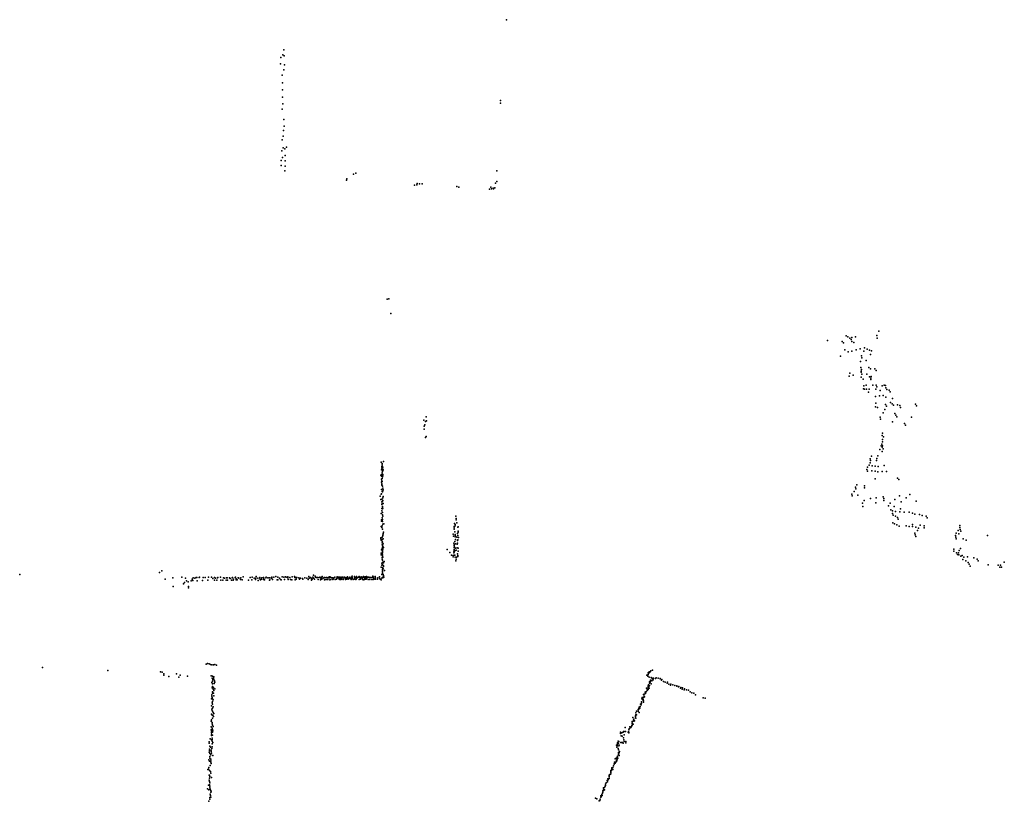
# Model space of a CAD drawing. Extents: x -33348 to 36420, y -34185 to 64396.
# Tile 9 of 9: x 9394 to 25014, y 51992 to 64396. Entities that reach past the tile are written whole.
import ezdxf

# ---------------------------------------------------------------- set-up
doc = ezdxf.new("R2010")
doc.units = 0
doc.layers.add('P', color=9, linetype='continuous')

msp = doc.modelspace()

# ---------------------------------------------------------------- linework, layer by layer
at = {"layer": 'P'}
for p in [(17115, 64396), (13585, 63916), (13537, 63795), (13568, 63840), (13587, 63821), (13530, 63697), (13583, 63598), (13596, 63682), (13559, 63513), (13562, 63393), (13562, 63282), (13565, 63168), (17024, 63111), (13557, 62978), (13567, 63059), (17022, 63071), (13585, 62813), (13577, 62638), (13589, 62706), (13560, 62488), (13574, 62550), (13576, 62360), (13598, 62346), (13628, 62374), (13553, 62317), (13563, 62211), (13606, 62239), (13540, 62084), (13544, 62161), (13604, 62071), (13605, 62154), (13599, 61997), (14586, 61871), (14692, 61946), (14726, 61959), (16962, 61998), (14580, 61847), (15659, 61769), (15692, 61776), (15702, 61794), (15736, 61792), (15778, 61792), (16327, 61747), (16361, 61739), (16848, 61709), (16870, 61738), (16880, 61711), (16903, 61724), (16911, 61713), (16934, 61728), (16940, 61802), (16963, 61827), (15225, 59963), (15252, 59965), (15282, 59735), (22507, 59378), (22534, 59362), (22655, 59361), (22992, 59385), (23021, 59453), (22211, 59306), (22443, 59290), (22464, 59268), (22562, 59344), (22585, 59323), (22596, 59351), (22597, 59290), (22628, 59275), (22996, 59344), (22414, 59054), (22482, 59157), (22538, 59126), (22596, 59137), (22664, 59158), (22728, 59171), (22747, 59063), (22786, 59137), (22795, 59188), (22838, 59165), (22873, 59154), (22890, 59085), (22906, 59139), (22732, 58969), (22756, 59030), (22824, 58988), (22551, 58737), (22562, 58786), (22616, 58753), (22739, 58878), (22744, 58819), (22744, 58802), (22751, 58846), (22753, 58769), (22833, 58772), (22866, 58879), (22890, 58857), (22960, 58856), (22980, 58830), (22741, 58721), (22777, 58689), (22788, 58583), (22823, 58594), (22877, 58730), (22895, 58686), (22896, 58705), (22902, 58731), (22929, 58597), (22982, 58598), (23074, 58588), (23110, 58594), (23131, 58591), (22780, 58540), (22794, 58534), (22826, 58535), (22858, 58486), (22868, 58531), (22974, 58532), (22991, 58567), (23034, 58426), (23046, 58510), (23094, 58431), (23135, 58555), (23153, 58529), (23187, 58516), (23205, 58490), (22971, 58418), (22976, 58311), (23127, 58287), (23133, 58403), (23206, 58321), (23235, 58302), (23242, 58383), (23258, 58281), (23322, 58286), (23357, 58272), (23607, 58296), (23623, 58269), (22968, 58253), (23003, 58241), (23092, 58155), (23121, 58210), (23143, 58262), (23275, 58144), (23291, 58120), (23366, 58241), (15807, 58040), (15820, 57964), (15834, 58021), (15842, 58094), (15848, 58031), (23045, 58089), (23049, 58056), (23238, 58014), (23308, 58093), (23429, 57987), (23448, 57962), (23541, 58090), (15809, 57947), (15811, 57896), (23077, 57797), (23082, 57834), (15832, 57765), (15841, 57783), (23072, 57659), (23080, 57698), (23081, 57733), (23099, 57776), (23039, 57576), (23061, 57635), (23074, 57544), (23076, 57611), (23080, 57631), (23092, 57586), (15131, 57373), (15142, 57330), (15143, 57354), (15163, 57383), (22884, 57427), (22885, 57364), (22893, 57400), (22907, 57470), (22985, 57398), (22992, 57433), (23007, 57475), (15125, 57170), (15133, 57252), (15136, 57173), (15139, 57270), (15140, 57294), (15141, 57306), (15142, 57215), (15144, 57187), (15152, 57306), (15153, 57236), (15157, 57283), (15157, 57180), (15160, 57253), (22832, 57256), (22844, 57231), (22846, 57293), (22870, 57325), (22914, 57236), (22918, 57318), (22965, 57312), (22965, 57232), (23008, 57223), (23015, 57307), (23074, 57224), (23108, 57322), (23144, 57228), (15134, 57102), (15135, 57150), (15136, 57058), (15140, 57030), (15141, 57076), (15141, 57023), (15144, 57113), (15144, 57067), (15148, 57140), (15155, 57156), (22675, 57016), (22964, 57110), (23318, 57122), (23341, 57100), (15126, 56865), (15135, 56940), (15136, 56872), (15138, 57010), (15143, 56908), (15148, 56992), (15150, 56903), (15153, 56964), (15155, 56919), (15162, 56934), (22596, 56864), (22632, 56910), (22652, 56977), (22658, 56951), (22795, 56968), (22797, 56998), (23516, 56860), (15114, 56833), (15125, 56779), (15137, 56786), (15140, 56703), (15141, 56742), (15143, 56719), (15147, 56755), (15155, 56809), (15155, 56768), (15158, 56827), (15162, 56719), (22600, 56838), (22692, 56853), (22763, 56723), (22793, 56765), (22891, 56798), (22978, 56730), (22980, 56806), (23094, 56824), (23103, 56768), (23105, 56799), (23205, 56721), (23279, 56780), (23353, 56840), (23378, 56744), (23456, 56806), (23615, 56755), (15127, 56557), (15139, 56641), (15141, 56603), (15149, 56673), (15149, 56577), (15150, 56650), (15152, 56631), (15157, 56645), (22769, 56671), (23179, 56681), (23212, 56619), (23241, 56601), (23242, 56557), (23269, 56671), (23289, 56589), (23354, 56584), (23368, 56633), (23425, 56580), (23504, 56579), (23558, 56567), (23596, 56550), (15132, 56459), (15134, 56440), (15142, 56490), (15145, 56452), (15147, 56432), (15149, 56466), (15151, 56537), (15153, 56516), (15169, 56395), (16290, 56402), (16314, 56515), (16318, 56460), (16320, 56480), (16330, 56411), (23244, 56413), (23250, 56532), (23273, 56393), (23289, 56515), (23320, 56497), (23332, 56471), (23667, 56544), (23711, 56527), (23774, 56517), (23788, 56490), (15129, 56354), (15139, 56336), (15146, 56363), (15147, 56311), (15157, 56388), (15160, 56244), (15160, 56235), (15164, 56263), (16285, 56354), (16287, 56330), (16287, 56310), (16299, 56270), (16303, 56384), (16303, 56363), (16339, 56242), (16343, 56341), (16350, 56261), (16351, 56346), (16352, 56279), (23309, 56377), (23347, 56360), (23456, 56366), (23505, 56352), (23555, 56354), (23556, 56385), (23594, 56247), (23610, 56341), (23636, 56289), (23655, 56325), (23680, 56376), (23741, 56363), (23741, 56333), (24252, 56248), (24280, 56289), (24291, 56235), (24307, 56371), (24311, 56339), (24315, 56306), (24322, 56277), (15124, 56159), (15125, 56175), (15130, 56138), (15143, 56185), (15143, 56122), (15145, 56096), (15147, 56151), (15147, 56104), (15157, 56213), (15157, 56206), (15160, 56156), (15162, 56078), (16273, 56229), (16278, 56202), (16281, 56088), (16297, 56114), (16302, 56228), (16302, 56217), (16303, 56189), (16306, 56201), (16306, 56148), (16307, 56078), (16329, 56182), (16339, 56130), (16342, 56087), (16343, 56142), (16346, 56211), (16353, 56177), (23600, 56219), (23608, 56193), (24239, 56212), (24245, 56183), (24249, 56160), (24359, 56155), (24407, 56134), (24747, 56209), (15128, 55929), (15132, 55985), (15144, 56062), (15144, 56006), (15147, 55942), (15148, 55957), (15149, 55970), (15151, 56026), (15154, 56039), (15155, 55995), (15166, 56018), (16174, 55987), (16217, 55942), (16281, 55935), (16283, 55963), (16284, 56022), (16286, 55986), (16286, 55944), (16287, 56063), (16288, 56046), (16291, 56025), (16298, 55966), (16310, 56010), (16318, 55980), (16332, 56072), (16335, 56014), (16348, 55963), (16349, 56008), (24214, 55992), (24214, 55960), (24254, 55937), (24285, 55935), (24296, 55970), (24317, 56006), (15128, 55901), (15138, 55772), (15145, 55860), (15146, 55833), (15147, 55819), (15150, 55885), (15151, 55912), (15155, 55868), (15156, 55786), (15164, 55779), (15175, 55800), (16243, 55900), (16271, 55894), (16271, 55873), (16287, 55899), (16296, 55900), (16303, 55869), (16315, 55810), (16318, 55833), (16324, 55868), (16337, 55918), (16344, 55891), (16345, 55875), (24269, 55909), (24292, 55905), (24324, 55881), (24347, 55893), (24356, 55830), (24372, 55867), (24402, 55808), (24432, 55871), (24442, 55784), (24528, 55858), (24581, 55837), (24597, 55807), (25014, 55785), (11610, 55624), (11647, 55647), (15130, 55708), (15141, 55741), (15147, 55673), (15148, 55751), (15148, 55612), (15150, 55698), (15151, 55648), (15152, 55634), (15161, 55680), (15163, 55730), (15163, 55716), (15181, 55655), (24455, 55754), (24475, 55725), (24760, 55744), (24914, 55737), (24945, 55709), (24953, 55740), (24968, 55708), (9394, 55590), (11700, 55515), (11821, 55541), (11965, 55549), (12006, 55464), (12023, 55533), (12041, 55493), (12068, 55474), (12116, 55489), (12130, 55516), (12143, 55495), (12146, 55541), (12170, 55531), (12194, 55543), (12204, 55542), (12208, 55493), (12243, 55543), (12248, 55548), (12295, 55497), (12306, 55545), (12339, 55545), (12379, 55502), (12387, 55548), (12435, 55548), (12458, 55527), (12482, 55501), (12484, 55542), (12502, 55532), (12523, 55499), (12533, 55538), (12535, 55542), (12578, 55549), (12586, 55499), (12615, 55499), (12628, 55540), (12641, 55533), (12669, 55501), (12676, 55541), (12685, 55536), (12690, 55502), (12723, 55540), (12735, 55527), (12753, 55504), (12766, 55541), (12771, 55542), (12783, 55501), (12785, 55516), (12811, 55542), (12816, 55551), (12827, 55506), (12828, 55522), (12844, 55506), (12858, 55537), (12866, 55540), (12868, 55531), (12897, 55510), (12903, 55539), (12924, 55506), (12940, 55555), (13023, 55500), (13051, 55545), (13079, 55505), (13083, 55548), (13112, 55535), (13133, 55511), (13142, 55532), (13146, 55562), (13173, 55533), (13179, 55497), (13202, 55524), (13203, 55543), (13215, 55507), (13231, 55515), (13234, 55536), (13262, 55544), (13263, 55513), (13267, 55534), (13278, 55509), (13299, 55540), (13304, 55548), (13330, 55539), (13353, 55536), (13359, 55504), (13361, 55537), (13361, 55505), (13391, 55531), (13393, 55548), (13394, 55541), (13405, 55512), (13428, 55551), (13459, 55559), (13476, 55507), (13488, 55548), (13489, 55505), (13516, 55531), (13531, 55511), (13543, 55506), (13557, 55557), (13586, 55550), (13593, 55510), (13609, 55555), (13619, 55551), (13649, 55541), (13650, 55552), (13653, 55510), (13681, 55546), (13688, 55514), (13712, 55509), (13714, 55552), (13751, 55558), (13757, 55543), (13766, 55506), (13776, 55542), (13781, 55519), (13790, 55545), (13821, 55541), (13834, 55518), (13851, 55533), (13883, 55529), (13887, 55517), (13920, 55538), (13950, 55532), (13973, 55510), (13981, 55559), (13985, 55535), (14008, 55544), (14017, 55534), (14023, 55503), (14024, 55525), (14036, 55515), (14043, 55548), (14050, 55532), (14055, 55583), (14057, 55531), (14071, 55518), (14082, 55566), (14089, 55548), (14101, 55545), (14121, 55543), (14130, 55513), (14143, 55545), (14157, 55549), (14168, 55508), (14171, 55533), (14177, 55545), (14183, 55545), (14186, 55517), (14195, 55558), (14206, 55535), (14223, 55545), (14226, 55538), (14227, 55509), (14230, 55543), (14244, 55512), (14256, 55543), (14264, 55511), (14265, 55544), (14284, 55512), (14288, 55536), (14301, 55556), (14308, 55536), (14313, 55507), (14316, 55554), (14327, 55549), (14331, 55510), (14348, 55539), (14359, 55541), (14360, 55514), (14369, 55516), (14378, 55539), (14386, 55545), (14396, 55547), (14400, 55513), (14421, 55520), (14426, 55535), (14428, 55553), (14429, 55533), (14451, 55548), (14455, 55523), (14469, 55535), (14470, 55549), (14474, 55514), (14487, 55551), (14491, 55510), (14492, 55528), (14499, 55519), (14510, 55547), (14519, 55542), (14520, 55548), (14524, 55512), (14525, 55522), (14527, 55521), (14549, 55551), (14552, 55540), (14555, 55545), (14560, 55511), (14561, 55525), (14580, 55515), (14586, 55544), (14586, 55539), (14590, 55548), (14594, 55554), (14598, 55529), (14607, 55517), (14620, 55536), (14625, 55544), (14630, 55547), (14632, 55526), (14653, 55527), (14654, 55512), (14660, 55543), (14663, 55552), (14669, 55545), (14669, 55529), (14670, 55563), (14683, 55514), (14701, 55520), (14703, 55560), (14706, 55555), (14707, 55534), (14709, 55537), (14724, 55510), (14728, 55536), (14734, 55519), (14739, 55560), (14742, 55532), (14750, 55539), (14769, 55548), (14777, 55562), (14778, 55513), (14782, 55553), (14783, 55542), (14788, 55544), (14801, 55541), (14802, 55515), (14809, 55555), (14816, 55537), (14822, 55550), (14829, 55538), (14831, 55516), (14841, 55547), (14845, 55507), (14848, 55562), (14856, 55544), (14860, 55554), (14866, 55513), (14868, 55536), (14871, 55535), (14882, 55555), (14883, 55516), (14892, 55541), (14892, 55515), (14898, 55558), (14907, 55539), (14917, 55551), (14922, 55513), (14933, 55550), (14944, 55544), (14948, 55542), (14949, 55513), (14967, 55544), (14978, 55512), (14984, 55542), (14996, 55564), (15004, 55512), (15007, 55550), (15013, 55527), (15018, 55519), (15032, 55562), (15036, 55518), (15039, 55538), (15072, 55517), (15077, 55540), (15103, 55557), (15108, 55528), (15115, 55519), (15128, 55507), (15139, 55589), (15139, 55531), (15144, 55541), (15161, 55592), (15161, 55555), (15164, 55566), (15165, 55578), (15165, 55542), (15171, 55551), (11830, 55399), (11992, 55442), (12074, 55402), (12074, 55379), (9755, 54113), (10791, 54068), (11627, 54048), (12350, 54167), (12376, 54179), (12398, 54172), (12421, 54163), (12444, 54158), (12467, 54156), (12492, 54163), (12515, 54152), (19378, 54049), (19395, 54046), (19404, 54063), (19432, 54075), (11652, 54039), (11680, 54017), (11683, 53992), (11761, 53973), (11879, 54014), (11920, 53963), (11940, 53994), (12057, 53980), (12431, 53981), (12448, 53944), (12453, 53977), (12453, 53900), (12457, 53923), (12467, 53944), (12475, 53967), (12475, 53924), (12484, 53904), (19341, 53992), (19357, 53979), (19362, 54006), (19366, 54033), (19367, 54023), (19378, 54029), (19382, 53964), (19399, 53913), (19399, 53904), (19403, 53907), (19412, 53958), (19421, 53904), (19426, 53945), (19427, 53935), (19444, 53918), (19451, 53944), (19483, 53941), (19489, 53953), (19521, 53947), (19552, 53935), (19553, 53943), (19578, 53915), (19581, 53923), (19605, 53896), (12444, 53878), (12446, 53792), (12452, 53857), (12452, 53814), (12462, 53773), (12471, 53797), (12476, 53753), (12479, 53862), (12479, 53860), (12491, 53884), (12491, 53777), (19339, 53785), (19346, 53763), (19348, 53753), (19359, 53789), (19362, 53816), (19362, 53769), (19365, 53825), (19365, 53797), (19370, 53843), (19375, 53815), (19379, 53785), (19387, 53888), (19387, 53868), (19387, 53830), (19396, 53885), (19410, 53858), (19635, 53884), (19664, 53867), (19670, 53884), (19690, 53851), (19720, 53833), (19726, 53853), (19756, 53840), (19787, 53831), (19818, 53817), (19819, 53824), (19848, 53808), (19853, 53814), (19877, 53790), (19880, 53799), (19904, 53771), (19911, 53791), (19935, 53760), (19941, 53776), (19972, 53762), (20005, 53758), (12438, 53619), (12442, 53661), (12444, 53683), (12448, 53640), (12451, 53619), (12455, 53729), (12455, 53707), (12465, 53601), (12470, 53710), (12474, 53668), (19265, 53618), (19271, 53642), (19276, 53622), (19280, 53603), (19286, 53607), (19287, 53637), (19289, 53685), (19289, 53586), (19292, 53637), (19300, 53661), (19302, 53690), (19308, 53649), (19319, 53723), (19324, 53703), (19325, 53732), (19335, 53729), (20028, 53730), (20057, 53716), (20088, 53706), (20115, 53681), (20237, 53636), (20270, 53628), (12439, 53508), (12444, 53443), (12447, 53554), (12450, 53467), (12451, 53576), (12452, 53532), (12452, 53423), (12454, 53468), (12463, 53491), (19181, 53422), (19203, 53422), (19205, 53451), (19208, 53429), (19217, 53456), (19218, 53465), (19223, 53484), (19230, 53470), (19235, 53499), (19241, 53536), (19251, 53522), (19258, 53549), (19259, 53569), (19289, 53568), (12435, 53376), (12438, 53287), (12450, 53358), (12452, 53312), (12460, 53358), (12461, 53402), (12467, 53338), (12472, 53383), (19119, 53321), (19130, 53281), (19135, 53266), (19139, 53297), (19146, 53270), (19161, 53349), (19161, 53317), (19164, 53337), (19168, 53366), (19169, 53397), (19171, 53312), (19178, 53362), (19223, 53402), (12432, 53129), (12433, 53173), (12434, 53264), (12446, 53222), (12448, 53244), (12448, 53154), (12449, 53223), (12452, 53200), (12452, 53132), (12459, 53112), (12462, 53181), (18999, 53165), (19059, 53125), (19065, 53143), (19073, 53173), (19079, 53157), (19087, 53163), (19101, 53177), (19106, 53195), (19108, 53240), (19110, 53227), (19112, 53260), (19112, 53203), (19118, 53210), (19126, 53217), (12414, 52986), (12435, 53037), (12436, 53107), (12436, 52969), (12437, 53060), (12438, 53085), (12446, 52994), (12448, 52972), (12452, 53087), (12453, 53043), (18924, 53066), (18927, 53087), (18929, 53074), (18935, 53032), (18948, 53081), (18954, 53028), (18967, 53090), (18971, 53099), (18974, 52999), (18979, 52970), (18982, 53102), (18986, 53049), (19003, 53098), (19046, 53088), (19054, 53093), (19055, 53081), (19058, 53091), (12400, 52913), (12402, 52937), (12404, 52796), (12406, 52820), (12412, 52869), (12423, 52849), (12434, 52804), (12442, 52830), (12448, 52948), (12448, 52856), (12450, 52903), (12456, 52927), (18863, 52882), (18866, 52853), (18875, 52870), (18877, 52922), (18877, 52908), (18880, 52892), (18888, 52949), (18890, 52828), (18896, 52916), (18896, 52807), (18899, 52939), (18899, 52874), (18905, 52881), (18928, 52926), (18941, 52926), (18955, 52926), (18967, 52915), (18983, 52941), (19008, 52920), (19012, 52942), (12394, 52650), (12400, 52770), (12410, 52751), (12410, 52703), (12411, 52679), (12425, 52732), (12427, 52661), (12429, 52780), (12436, 52758), (12456, 52718), (18839, 52664), (18856, 52676), (18867, 52651), (18870, 52690), (18873, 52660), (18879, 52710), (18883, 52679), (18892, 52758), (18895, 52736), (18896, 52766), (18902, 52718), (18904, 52760), (18909, 52781), (12381, 52499), (12389, 52500), (12392, 52527), (12406, 52629), (12414, 52560), (12427, 52612), (12428, 52637), (12430, 52590), (18783, 52488), (18787, 52505), (18788, 52521), (18802, 52497), (18806, 52526), (18812, 52553), (18825, 52589), (18827, 52583), (18831, 52615), (18840, 52599), (18854, 52631), (18854, 52616), (18866, 52637), (12398, 52330), (12401, 52407), (12403, 52357), (12405, 52482), (12407, 52408), (12413, 52386), (12419, 52463), (12425, 52441), (12438, 52371), (18723, 52350), (18730, 52333), (18745, 52395), (18745, 52378), (18747, 52355), (18748, 52409), (18755, 52418), (18766, 52421), (18772, 52467), (18772, 52450), (18773, 52430), (18774, 52482), (12374, 52192), (12388, 52250), (12393, 52175), (12403, 52307), (12405, 52256), (12408, 52283), (12409, 52207), (12412, 52234), (12416, 52184), (18657, 52186), (18658, 52205), (18669, 52211), (18674, 52174), (18680, 52235), (18687, 52266), (18688, 52243), (18700, 52286), (18714, 52324), (18717, 52301), (12409, 52053), (12411, 52025), (12416, 52107), (12420, 52082), (12425, 52164), (12425, 52137), (12425, 52059), (12429, 52141), (18529, 52042), (18551, 52034), (18603, 52024), (18611, 52057), (18613, 52077), (18617, 52065), (18628, 52099), (18635, 52082), (18642, 52122), (18646, 52138), (18647, 52158), (18657, 52163), (18663, 52170), (12396, 51992), (18587, 52000), (18600, 52003)]:
    msp.add_point(p, dxfattribs=at)

doc.saveas('drawing.dxf')
